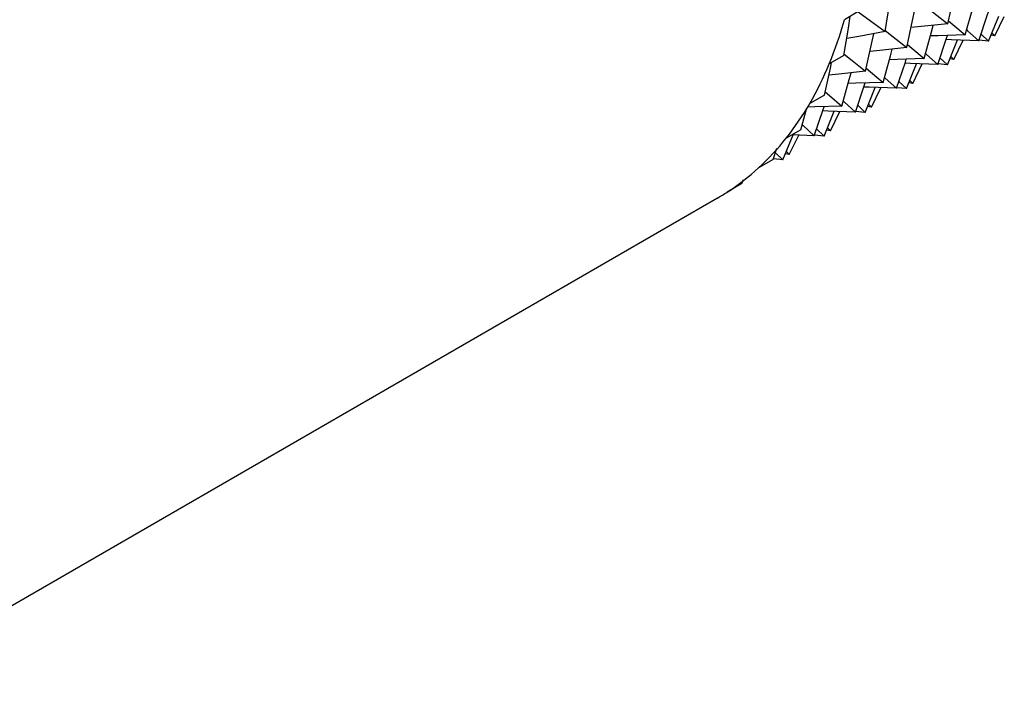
# Model space of a CAD drawing. Header units: millimetres. Extents: x 0 to 489, y 0 to 378.
# Tile 20 of 26: x 281 to 303, y 189 to 204. Entities that reach past the tile are written whole.
import ezdxf

# ---------------------------------------------------------------- set-up
doc = ezdxf.new("R2010")
doc.units = ezdxf.units.MM
doc.header["$LTSCALE"] = 1.75

msp = doc.modelspace()

# ---------------------------------------------------------------- linework, layer by layer
for p, q in [((299.783, 203.877), (299.464, 203.692)), ((302.614, 203.223), (302.834, 203.767)), ((302.753, 203.339), (302.957, 203.763)), ((302.687, 203.404), (302.753, 203.339)), ((301.716, 202.704), (301.936, 203.249)), ((301.855, 202.82), (302.059, 203.244)), ((302.614, 203.223), (302.404, 203.244)), ((302.45, 203.379), (302.614, 203.223)), ((302.753, 203.339), (302.666, 203.353)), ((299.455, 202.913), (299.135, 202.728)), ((301.552, 202.86), (301.716, 202.704)), ((301.855, 202.82), (301.768, 202.834)), ((301.789, 202.886), (301.855, 202.82)), ((300.818, 202.186), (301.038, 202.73)), ((300.956, 202.302), (301.161, 202.726)), ((301.716, 202.704), (301.506, 202.726)), ((300.654, 202.342), (300.818, 202.186)), ((300.891, 202.367), (300.956, 202.302)), ((299.92, 201.668), (300.14, 202.212)), ((300.058, 201.783), (300.263, 202.207)), ((300.818, 202.186), (300.608, 202.207)), ((300.956, 202.302), (300.87, 202.316)), ((299.03, 202.046), (298.71, 201.862)), ((298.513, 201.286), (298.645, 201.766)), ((299.022, 201.149), (299.242, 201.693)), ((299.16, 201.265), (299.365, 201.689)), ((299.92, 201.668), (299.71, 201.689)), ((299.756, 201.823), (299.92, 201.668)), ((300.058, 201.783), (299.972, 201.798)), ((299.993, 201.849), (300.058, 201.783)), ((298.513, 201.286), (298.194, 201.102)), ((298.858, 201.305), (299.022, 201.149)), ((299.16, 201.265), (299.074, 201.279)), ((299.095, 201.331), (299.16, 201.265)), ((298.124, 200.631), (298.344, 201.175)), ((298.262, 200.747), (298.467, 201.171)), ((298.808, 201.158), (298.322, 201.176)), ((299.022, 201.149), (298.812, 201.171)), ((297.91, 200.64), (297.993, 200.887)), ((297.91, 200.64), (297.59, 200.455)), ((298.124, 200.631), (297.914, 200.652)), ((297.96, 200.787), (298.124, 200.631)), ((298.262, 200.747), (298.176, 200.761)), ((298.197, 200.812), (298.262, 200.747)), ((297.225, 200.112), (297.262, 200.202)), ((297.225, 200.112), (296.906, 199.928)), ((278.372, 189.222), (296.695, 199.799))]:
    msp.add_line(p, q)
at = {"flags": 128}
for points in [[(300.353, 203.431), (300.45, 204.022), (300.501, 204.348)], [(301.724, 203.602), (301.852, 204.191), (301.901, 204.423)], [(302.105, 203.36), (302.266, 203.943), (302.304, 204.087)], [(299.769, 203.862), (300.032, 203.666), (300.353, 203.431)], [(300.826, 203.083), (300.954, 203.672), (301.003, 203.904)], [(301.255, 203.973), (301.427, 203.835), (301.724, 203.602)], [(302.4, 203.232), (302.593, 203.804), (302.613, 203.866)], [(299.455, 202.913), (299.552, 203.504), (299.594, 203.767)], [(301.739, 203.67), (301.834, 203.588), (302.105, 203.36)], [(300.353, 203.431), (299.778, 203.327), (299.515, 203.28)], [(300.356, 203.455), (300.529, 203.316), (300.826, 203.083)], [(301.724, 203.602), (301.139, 203.54), (300.921, 203.518)], [(301.207, 202.842), (301.368, 203.424), (301.406, 203.568)], [(302.135, 203.469), (302.154, 203.452), (302.4, 203.232)], [(299.928, 202.565), (300.056, 203.154), (300.105, 203.386)], [(302.105, 203.36), (301.513, 203.341), (301.343, 203.336)], [(301.502, 202.713), (301.695, 203.286), (301.715, 203.347)], [(302.4, 203.232), (301.804, 203.254), (301.686, 203.258)], [(300.826, 203.083), (300.241, 203.022), (300.023, 203)], [(300.309, 202.323), (300.47, 202.906), (300.508, 203.05)], [(300.841, 203.151), (300.936, 203.07), (301.207, 202.842)], [(299.03, 202.046), (299.158, 202.635), (299.183, 202.756)], [(299.458, 202.936), (299.631, 202.798), (299.928, 202.565)], [(301.207, 202.842), (300.615, 202.822), (300.445, 202.818)], [(300.604, 202.195), (300.797, 202.767), (300.817, 202.829)], [(301.237, 202.951), (301.256, 202.933), (301.502, 202.713)], [(299.928, 202.565), (299.343, 202.504), (299.127, 202.482)], [(299.943, 202.633), (300.038, 202.551), (300.309, 202.323)], [(301.502, 202.713), (300.906, 202.735), (300.788, 202.74)], [(299.411, 201.805), (299.572, 202.388), (299.61, 202.532)], [(300.339, 202.432), (300.358, 202.415), (300.604, 202.195)], [(299.045, 202.115), (299.14, 202.033), (299.411, 201.805)], [(300.309, 202.323), (299.717, 202.304), (299.547, 202.299)], [(299.706, 201.676), (299.899, 202.249), (299.919, 202.311)], [(300.604, 202.195), (300.008, 202.217), (299.89, 202.222)], [(299.441, 201.914), (299.46, 201.896), (299.706, 201.676)], [(299.411, 201.805), (298.819, 201.786), (298.655, 201.781)], [(298.808, 201.158), (299.001, 201.731), (299.021, 201.792)], [(299.706, 201.676), (299.11, 201.698), (298.992, 201.703)], [(298.543, 201.395), (298.562, 201.378), (298.808, 201.158)]]:
    msp.add_lwpolyline(points, dxfattribs=at)
for centre, radius, start, end in [((291.294, 205.941), 8.474, 337.7211, 344.6124), ((292.471, 205.458), 7.201, 330.0416, 337.7233), ((293.316, 204.972), 6.226, 321.5715, 330.0355), ((293.844, 204.555), 5.553, 312.4188, 321.5539), ((294.1, 204.279), 5.178, 302.8175, 312.3896), ((294.153, 204.201), 5.084, 299.9976, 302.7875)]:
    msp.add_arc(centre, radius, start, end)

doc.saveas('drawing.dxf')
